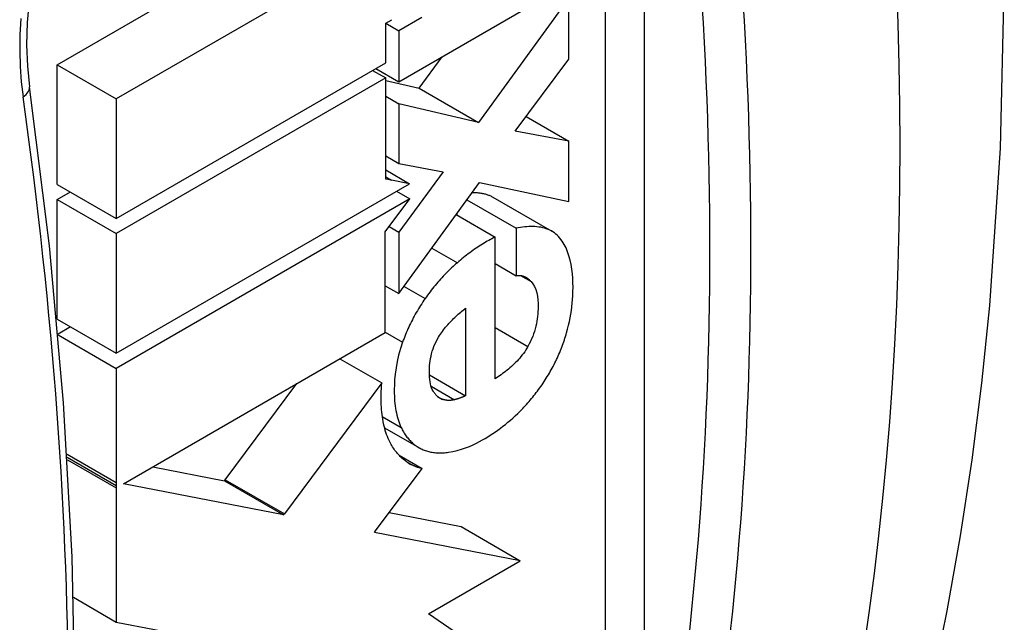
# Model space of a CAD drawing. Header units: inches. Extents: x 25.86 to 30.73, y 8.37 to 15.89.
# Tile 5 of 7: x 30.38 to 30.73, y 10.62 to 10.84. Entities that reach past the tile are written whole.
import ezdxf

# ---------------------------------------------------------------- set-up
doc = ezdxf.new("R2010")
doc.units = ezdxf.units.IN
doc.header["$MEASUREMENT"] = 0
doc.layers.add('Visible Edges(ANSI)', color=7, linetype='Continuous', lineweight=25)
doc.layers.add('Visible Tangent Edges(ANSI)', color=7, linetype='Continuous', lineweight=25)

msp = doc.modelspace()

# ---------------------------------------------------------------- linework, layer by layer
at = {"layer": 'Visible Edges(ANSI)'}
for p, q in [((30.39373429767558, 10.81957460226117), (30.48927290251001, 10.87473384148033)), ((30.51015203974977, 10.86267926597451), (30.41461343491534, 10.80752002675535)), ((30.51454263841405, 10.81356780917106), (30.57461372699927, 10.84824986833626)), ((30.57461372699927, 10.8432767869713), (30.54266092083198, 10.79920330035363)), ((30.57461372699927, 10.82154181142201), (30.57461372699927, 10.8432767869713)), ((30.52267620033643, 10.83624166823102), (30.51454263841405, 10.83154575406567)), ((30.50990175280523, 10.83422233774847), (30.51210874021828, 10.8354965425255)), ((30.50990175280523, 10.8202807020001), (30.50990175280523, 10.83422233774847)), ((30.50990420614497, 10.83422375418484), (30.51454263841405, 10.83154575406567)), ((30.51454263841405, 10.83154575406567), (30.51454263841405, 10.81356780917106)), ((30.52178178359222, 10.81125787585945), (30.52987357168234, 10.82241912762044)), ((30.39373429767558, 10.81957460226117), (30.41461343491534, 10.80752002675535)), ((30.39373429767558, 10.77732054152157), (30.39373429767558, 10.81957460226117)), ((30.41461343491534, 10.76526596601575), (30.50990175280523, 10.8202807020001)), ((30.55567436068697, 10.79611691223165), (30.57461372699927, 10.82154181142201)), ((30.50526031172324, 10.81760096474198), (30.50990175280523, 10.81492122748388)), ((30.50640865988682, 10.81826396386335), (30.51454263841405, 10.81356780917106)), ((30.50990175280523, 10.81492122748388), (30.41461343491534, 10.75990649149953)), ((30.50990175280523, 10.77916508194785), (30.50990175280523, 10.81492122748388)), ((30.50990175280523, 10.81403524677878), (30.52178178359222, 10.81125787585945)), ((30.50990175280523, 10.80845634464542), (30.51454263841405, 10.80577692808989)), ((30.52178178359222, 10.81125787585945), (30.54266092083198, 10.79920330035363)), ((30.41461343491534, 10.80752002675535), (30.41461343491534, 10.76526596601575)), ((30.54266092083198, 10.79920330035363), (30.51454263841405, 10.80577692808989)), ((30.51454263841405, 10.80577692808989), (30.51454263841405, 10.78471345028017)), ((30.55951845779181, 10.80127736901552), (30.57461372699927, 10.79256211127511)), ((30.57461372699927, 10.79256211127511), (30.55567436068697, 10.79611691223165)), ((30.57461372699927, 10.77122918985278), (30.57461372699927, 10.79256211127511)), ((30.50990175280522, 10.78739286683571), (30.51454263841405, 10.78471345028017)), ((30.51454263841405, 10.78471345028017), (30.53022827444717, 10.78169419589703)), ((30.50990175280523, 10.78241406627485), (30.51834281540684, 10.77754061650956)), ((30.53022827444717, 10.78169419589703), (30.51454263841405, 10.7604292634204)), ((30.39373429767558, 10.77732054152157), (30.41461343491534, 10.76526596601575)), ((30.41461343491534, 10.71765243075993), (30.51834281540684, 10.77754061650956)), ((30.51196464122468, 10.77876225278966), (30.50990175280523, 10.77916508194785)), ((30.51834281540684, 10.77754061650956), (30.51196464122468, 10.77876225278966)), ((30.51454263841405, 10.73869343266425), (30.54300980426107, 10.77793753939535)), ((30.54300980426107, 10.77793753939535), (30.57461372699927, 10.77122918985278)), ((30.39373429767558, 10.77196106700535), (30.39837573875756, 10.77464080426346)), ((30.51374687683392, 10.77488715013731), (30.5183883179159, 10.7722074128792)), ((30.39373429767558, 10.77196106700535), (30.41461343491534, 10.75990649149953)), ((30.39373429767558, 10.72970700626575), (30.39373429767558, 10.77196106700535)), ((30.5183883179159, 10.7722074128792), (30.41461343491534, 10.7122929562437)), ((30.50975010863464, 10.76052953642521), (30.5183883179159, 10.7722074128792)), ((30.53858825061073, 10.7718420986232), (30.55602329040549, 10.76177597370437)), ((30.54777799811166, 10.77280101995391), (30.56865713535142, 10.76074644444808)), ((30.5348151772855, 10.76664063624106), (30.54858680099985, 10.75868958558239)), ((30.53514415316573, 10.76645070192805), (30.53514415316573, 10.76709415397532)), ((30.41461343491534, 10.75990649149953), (30.41461343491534, 10.71765243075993)), ((30.50975010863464, 10.72496607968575), (30.50975010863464, 10.76052953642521)), ((30.51113236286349, 10.76239818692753), (30.51454263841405, 10.7604292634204)), ((30.51454263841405, 10.7604292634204), (30.51454263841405, 10.73869343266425)), ((30.55602329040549, 10.76177597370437), (30.55602329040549, 10.74500509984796)), ((30.54858680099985, 10.70864555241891), (30.54858680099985, 10.75868958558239)), ((30.54858680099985, 10.74929855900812), (30.55602329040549, 10.74500509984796)), ((30.50975010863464, 10.74146040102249), (30.51454263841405, 10.73869343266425)), ((30.53812923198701, 10.73360121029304), (30.53812923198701, 10.70260787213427)), ((30.39373429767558, 10.72970700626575), (30.41461343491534, 10.71765243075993)), ((30.39401889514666, 10.72451184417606), (30.39837573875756, 10.72702726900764)), ((30.41711598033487, 10.67148374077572), (30.50975010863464, 10.72496607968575)), ((30.39404959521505, 10.72416549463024), (30.41461343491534, 10.7122929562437)), ((30.49368702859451, 10.71569205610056), (30.50852144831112, 10.70712739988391)), ((30.41461343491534, 10.7122929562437), (30.41460825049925, 10.67196920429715)), ((30.50852144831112, 10.70712739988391), (30.4740443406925, 10.66087123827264)), ((30.52536860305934, 10.70997522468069), (30.53812923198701, 10.70260787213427)), ((30.45316520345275, 10.67292581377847), (30.47850996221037, 10.70692957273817)), ((30.50947897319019, 10.69129965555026), (30.52160261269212, 10.68430006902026)), ((30.51460233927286, 10.68158315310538), (30.52274156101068, 10.67688397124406)), ((30.427508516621, 10.67748387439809), (30.45289862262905, 10.67256815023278)), ((30.50630691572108, 10.65483745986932), (30.52274156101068, 10.67688397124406)), ((30.45289862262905, 10.67256815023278), (30.45316520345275, 10.67292581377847)), ((30.45289862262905, 10.67256815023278), (30.47377775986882, 10.66051357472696)), ((30.41460811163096, 10.67092790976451), (30.41460801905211, 10.67003576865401)), ((30.41460801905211, 10.67003576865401), (30.41461343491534, 10.62264685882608)), ((30.41460825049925, 10.67196920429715), (30.41460811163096, 10.67092790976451)), ((30.47377775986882, 10.66051357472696), (30.41711598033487, 10.67148374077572)), ((30.4740443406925, 10.66087123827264), (30.47377775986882, 10.66051357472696)), ((30.51112275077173, 10.66129773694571), (30.53658634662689, 10.6563700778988)), ((30.50590285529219, 10.65429378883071), (30.50630691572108, 10.65483745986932)), ((30.53658634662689, 10.6563700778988), (30.55746548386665, 10.64431550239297)), ((30.55746548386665, 10.64431550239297), (30.50590285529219, 10.65429378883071)), ((30.52499261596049, 10.62558139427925), (30.55746548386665, 10.64431550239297)), ((30.39948072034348, 10.63138373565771), (30.41461343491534, 10.62264685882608)), ((30.57461372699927, 10.59166829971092), (30.52499261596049, 10.62558139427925)), ((30.41461343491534, 10.62264685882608), (30.44164956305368, 10.61741227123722))]:
    msp.add_line(p, q, dxfattribs=at)
at = {"layer": 'Visible Edges(ANSI)', "flags": 128}
for points in [[(30.6468194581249, 10.42784348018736), (30.65690981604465, 10.45127092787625), (30.66630654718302, 10.47513943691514), (30.67501614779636, 10.49943182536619), (30.68304511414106, 10.5241310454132), (30.69039989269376, 10.54921990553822), (30.6970870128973, 10.57468129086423), (30.70311309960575, 10.60049858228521), (30.70848520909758, 10.62665834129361), (30.71320955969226, 10.6531475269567), (30.71729233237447, 10.67995301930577), (30.72073966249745, 10.70706171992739), (30.72355768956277, 10.73446047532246), (30.72733004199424, 10.79007655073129), (30.72865321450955, 10.84670203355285), (30.72756821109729, 10.90423718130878), (30.72411586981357, 10.96258202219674), (30.71833516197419, 11.02163481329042), (30.71026484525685, 11.0812899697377), (30.69994390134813, 11.14144146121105), (30.68741175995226, 11.20198103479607), (30.67271079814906, 11.2627957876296), (30.65588406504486, 11.32377225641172)], [(30.42361924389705, 10.92165977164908), (30.41885683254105, 10.91797538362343), (30.41417214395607, 10.91355911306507), (30.40963910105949, 10.90845521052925), (30.40532792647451, 10.90271933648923), (30.40128684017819, 10.89641144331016), (30.39754957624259, 10.88957463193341), (30.39417276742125, 10.88230473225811), (30.39120373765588, 10.87471808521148), (30.38866246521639, 10.86688602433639), (30.38655548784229, 10.85883736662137), (30.38491207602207, 10.85069015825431), (30.38375166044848, 10.84257404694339), (30.38307437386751, 10.83454825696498), (30.382881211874, 10.82665936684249), (30.38317496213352, 10.81903021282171), (30.38394027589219, 10.81178266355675)], [(30.38389939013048, 10.39086745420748), (30.39094786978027, 10.43915372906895), (30.39598914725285, 10.48887274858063), (30.3990161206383, 10.53992936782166), (30.40002522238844, 10.59222601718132), (30.3990167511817, 10.64566268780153), (30.39599420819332, 10.70013739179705), (30.39096506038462, 10.75554605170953), (30.38394027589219, 10.81178266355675)], [(30.54048253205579, 10.77445349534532), (30.54084169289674, 10.77445498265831), (30.54119605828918, 10.77445035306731), (30.5415456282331, 10.77443960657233), (30.54189038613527, 10.77442273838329), (30.54223036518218, 10.77439976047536), (30.54256553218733, 10.77437066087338), (30.54289592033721, 10.77433545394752), (30.54322149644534, 10.77429412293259), (30.54354227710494, 10.77424667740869), (30.5438582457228, 10.77419310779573), (30.54416943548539, 10.77413343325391), (30.54447581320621, 10.77406763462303), (30.54477739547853, 10.77399572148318), (30.54507418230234, 10.7739176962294), (30.54536615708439, 10.77383354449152), (30.54565333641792, 10.7737432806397), (30.54593572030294, 10.77364690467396), (30.54621330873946, 10.77354441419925), (30.54648610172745, 10.77343580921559), (30.54675408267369, 10.77332108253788), (30.54701725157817, 10.77320023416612), (30.54727564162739, 10.77307328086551), (30.54752921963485, 10.77294020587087), (30.5477780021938, 10.77280101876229)], [(30.57147632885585, 10.75835384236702), (30.57103055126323, 10.75886145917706), (30.57056179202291, 10.75933158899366), (30.57007068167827, 10.75976497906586), (30.56955783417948, 10.76016237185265), (30.56902391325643, 10.76052453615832), (30.56846953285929, 10.76085221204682), (30.56789534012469, 10.7611461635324), (30.56730196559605, 10.76140713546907), (30.56669005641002, 10.76163589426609), (30.56606022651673, 10.76183317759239), (30.56541312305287, 10.76199974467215), (30.56475020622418, 10.76213621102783), (30.56407384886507, 10.76224317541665), (30.56338506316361, 10.76232170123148), (30.56268481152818, 10.76237285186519), (30.56197402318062, 10.76239767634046), (30.56125366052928, 10.76239723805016), (30.56052468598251, 10.76237260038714), (30.55978804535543, 10.76232482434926), (30.55904470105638, 10.76225497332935), (30.55829559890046, 10.76216410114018), (30.55754168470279, 10.76205326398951), (30.55678393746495, 10.76192353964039), (30.55602328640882, 10.76177597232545)], [(30.54858680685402, 10.75868958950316), (30.54802578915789, 10.75840493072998), (30.54746473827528, 10.75811250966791), (30.54690367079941, 10.75781225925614), (30.5463425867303, 10.75750409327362), (30.54578153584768, 10.75718795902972), (30.5452205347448, 10.75686378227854), (30.54465958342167, 10.7565314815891), (30.54409874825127, 10.75619101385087), (30.54353801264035, 10.75584228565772), (30.54297742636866, 10.75548524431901), (30.5424169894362, 10.75511980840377), (30.54185675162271, 10.75474592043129), (30.54129706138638, 10.75436374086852), (30.54073861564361, 10.75397369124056), (30.5401814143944, 10.75357573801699), (30.53962549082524, 10.75316985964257), (30.53907082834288, 10.75275601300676), (30.53851744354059, 10.75233417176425), (30.53796533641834, 10.7519042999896), (30.53741454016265, 10.75146638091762), (30.53686503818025, 10.75102036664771), (30.5363168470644, 10.7505662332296), (30.53576998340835, 10.75010395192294), (30.53522443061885, 10.74963347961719)], [(30.57385842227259, 10.72484605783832), (30.5742279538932, 10.72619056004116), (30.57456144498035, 10.72752615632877), (30.57485982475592, 10.72885258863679), (30.57512405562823, 10.73016961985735), (30.57535506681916, 10.73147699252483), (30.57555380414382, 10.73277445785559), (30.57572121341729, 10.73406176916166), (30.57585825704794, 10.73533868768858), (30.57596667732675, 10.73661582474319), (30.57605148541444, 10.73797639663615), (30.57610763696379, 10.73942416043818), (30.57612816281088, 10.74094227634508), (30.57610607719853, 10.74251389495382), (30.57603441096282, 10.74412217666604), (30.57590619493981, 10.74575028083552), (30.57571444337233, 10.74738135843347), (30.57545218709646, 10.74899856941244), (30.57511522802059, 10.75057417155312), (30.57470492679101, 10.75207592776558), (30.57421915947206, 10.7534998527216), (30.57365566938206, 10.75484277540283), (30.57301221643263, 10.75610153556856), (30.57228651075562, 10.75727294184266), (30.57147632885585, 10.75835384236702)], [(30.53522443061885, 10.74963347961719), (30.5347142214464, 10.74918437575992), (30.53420638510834, 10.74872840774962), (30.5337009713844, 10.74826551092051), (30.53319803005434, 10.74779562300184), (30.53269766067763, 10.74731870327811), (30.53219989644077, 10.74683468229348), (30.53170480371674, 10.74634350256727), (30.53121246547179, 10.74584512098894), (30.53072293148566, 10.74533946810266), (30.5302362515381, 10.74482648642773), (30.52975252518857, 10.74430613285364), (30.52927178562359, 10.74377834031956), (30.52879454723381, 10.74324354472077), (30.52832165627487, 10.74270263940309), (30.52785316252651, 10.74215563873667), (30.52738909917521, 10.74160253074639), (30.52692946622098, 10.74104328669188), (30.5264742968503, 10.74047789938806), (30.5260235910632, 10.73990633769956), (30.52557738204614, 10.73932859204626), (30.5251356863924, 10.73874464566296), (30.52469852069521, 10.73815447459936), (30.52426588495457, 10.73755805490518), (30.52383782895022, 10.7369553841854)], [(30.55602328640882, 10.74500509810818), (30.55629992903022, 10.74506326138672), (30.55657170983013, 10.74510427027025), (30.55683861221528, 10.74512872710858), (30.55710070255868, 10.74513728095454), (30.55735794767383, 10.74513052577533), (30.55761014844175, 10.74510912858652), (30.55785684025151, 10.74507382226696), (30.55809802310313, 10.74502535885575), (30.55833371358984, 10.7449644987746), (30.55856387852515, 10.74489196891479), (30.55878858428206, 10.744808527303), (30.55900859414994, 10.74471452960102), (30.55922428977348, 10.74461042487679), (30.55943563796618, 10.74449676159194), (30.55964265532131, 10.74437411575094), (30.55984530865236, 10.74424303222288), (30.56004363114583, 10.74410409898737), (30.56023758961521, 10.74395786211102), (30.56042718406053, 10.74380488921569), (30.56061239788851, 10.74364573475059), (30.56079324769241, 10.7434809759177), (30.56096971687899, 10.74331117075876), (30.56114180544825, 10.74313688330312), (30.56130949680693, 10.74295867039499)], [(30.56130949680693, 10.74295867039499), (30.56196429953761, 10.74213251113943), (30.56251597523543, 10.74119228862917), (30.56296674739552, 10.7401408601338), (30.56331880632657, 10.7389810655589), (30.56356762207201, 10.73775717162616), (30.56371961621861, 10.73653616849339), (30.56379405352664, 10.73535233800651), (30.56381023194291, 10.73423997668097), (30.56378739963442, 10.73323335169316), (30.56374414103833, 10.73235952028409), (30.56368165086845, 10.73151641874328), (30.5635955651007, 10.73066145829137), (30.5634842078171, 10.72979579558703), (30.56334591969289, 10.72892059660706), (30.56317907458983, 10.72803704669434), (30.56298199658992, 10.72714630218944), (30.56275305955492, 10.72624954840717), (30.56249072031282, 10.72534836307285), (30.56219552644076, 10.72445000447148), (30.56186722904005, 10.72355710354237), (30.56150498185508, 10.72267012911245), (30.56110792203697, 10.72178954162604), (30.56067520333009, 10.72091580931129), (30.56020599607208, 10.72004941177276)], [(30.52383782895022, 10.7369553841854), (30.52342313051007, 10.73635777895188), (30.52301525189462, 10.73575561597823), (30.52261420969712, 10.73514889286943), (30.52222002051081, 10.73453759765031), (30.52183271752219, 10.73392173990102), (30.52145228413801, 10.73330128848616), (30.52107877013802, 10.73267626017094), (30.52071215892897, 10.73204662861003), (30.52035250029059, 10.7314124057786), (30.51999981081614, 10.73077358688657), (30.51965407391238, 10.73013014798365), (30.51931533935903, 10.72948210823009), (30.51898443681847, 10.72883108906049), (30.51866188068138, 10.72817822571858), (30.51834755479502, 10.72752354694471), (30.51804144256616, 10.72686713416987), (30.51774342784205, 10.72620901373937), (30.51745347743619, 10.72554925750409), (30.5171714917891, 10.72488790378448), (30.5168974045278, 10.72422500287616), (30.51663116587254, 10.7235606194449), (30.51637269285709, 10.72289480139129), (30.5161219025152, 10.72222758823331), (30.51587872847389, 10.72155903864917)], [(30.52860213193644, 10.7233364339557), (30.52892983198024, 10.7238575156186), (30.5292674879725, 10.72437002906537), (30.52961450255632, 10.72487397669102), (30.52997017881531, 10.72536930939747), (30.53033391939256, 10.72585603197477), (30.53070507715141, 10.72633412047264), (30.53108298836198, 10.72680354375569), (30.53146702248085, 10.72726428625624), (30.53185654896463, 10.72771633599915), (30.53225092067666, 10.72815967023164), (30.53264950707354, 10.72859427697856), (30.53305275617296, 10.72902126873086), (30.53346086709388, 10.72944138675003), (30.53387335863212, 10.72985461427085), (30.53428973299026, 10.73026092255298), (30.53470947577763, 10.73066027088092), (30.53513210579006, 10.73105264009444), (30.53555710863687, 10.7314379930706), (30.5359840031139, 10.73181630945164), (30.53641227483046, 10.7321875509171), (30.53684142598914, 10.73255168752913), (30.53727097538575, 10.73290870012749), (30.53770040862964, 10.73325855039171), (30.53812922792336, 10.73360120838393)], [(30.5674098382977, 10.70998688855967), (30.56776183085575, 10.71058121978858), (30.56810663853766, 10.71117840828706), (30.56844431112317, 10.71177846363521), (30.56877484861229, 10.71238136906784), (30.56909826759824, 10.71298712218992), (30.56941456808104, 10.71359570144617), (30.56972378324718, 10.71420711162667), (30.57002592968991, 10.71482134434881), (30.57032100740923, 10.71543838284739), (30.57060904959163, 10.71605823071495), (30.57089003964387, 10.71668086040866), (30.57116401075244, 10.71730624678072), (30.57143034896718, 10.71793289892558), (30.57168880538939, 10.71856002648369), (30.5719394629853, 10.71918757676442), (30.57218240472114, 10.71981549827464), (30.57241773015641, 10.72044374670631), (30.57264550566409, 10.72107225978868), (30.57286581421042, 10.72170098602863), (30.57307875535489, 10.72232988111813), (30.57328439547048, 10.72295888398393), (30.57348283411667, 10.72358795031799), (30.57367415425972, 10.72421702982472), (30.57385842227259, 10.72484605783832)], [(30.51587872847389, 10.72155903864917), (30.51511422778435, 10.71925107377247), (30.51447396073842, 10.71696209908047), (30.51395220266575, 10.7146938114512), (30.51354321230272, 10.71244789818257), (30.51324629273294, 10.71027198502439), (30.51305646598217, 10.70826606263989), (30.51295309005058, 10.70645895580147), (30.51291534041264, 10.70487786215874), (30.51292230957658, 10.70354993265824), (30.51295312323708, 10.70250226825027), (30.51299812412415, 10.70160465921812), (30.51306116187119, 10.70072141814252), (30.51314261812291, 10.69985300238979), (30.51324282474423, 10.69899984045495), (30.5133621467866, 10.69816237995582), (30.51350096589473, 10.69734107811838), (30.51365961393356, 10.69653636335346), (30.51383847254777, 10.69574869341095), (30.51403789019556, 10.69497850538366), (30.51425823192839, 10.69422624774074), (30.51449986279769, 10.69349236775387), (30.51476313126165, 10.69277730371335), (30.51504840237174, 10.69208150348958), (30.51535604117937, 10.69140541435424)], [(30.52668450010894, 10.70425139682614), (30.52638110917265, 10.70482945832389), (30.52612351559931, 10.70545610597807), (30.52590869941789, 10.70612539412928), (30.52573369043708, 10.70683140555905), (30.52559543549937, 10.70756817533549), (30.52549040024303, 10.70833419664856), (30.52541471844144, 10.70913497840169), (30.525367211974, 10.70996158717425), (30.52534683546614, 10.71080409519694), (30.52535251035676, 10.71165255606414), (30.5253831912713, 10.71249704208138), (30.52543784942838, 10.71332763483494), (30.5255159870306, 10.71413976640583), (30.52562127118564, 10.71495937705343), (30.52575643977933, 10.71578997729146), (30.52592371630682, 10.7166298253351), (30.52612540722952, 10.7174772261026), (30.52636375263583, 10.71833044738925), (30.52664092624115, 10.71918754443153), (30.52695609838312, 10.72003906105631), (30.52730888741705, 10.72088025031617), (30.5277002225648, 10.72171057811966), (30.52813099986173, 10.72252948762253), (30.52860213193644, 10.7233364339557)], [(30.56020599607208, 10.72004941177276), (30.5598343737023, 10.7194144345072), (30.55944537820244, 10.71879362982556), (30.55903983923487, 10.71818682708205), (30.55861858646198, 10.71759385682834), (30.55818244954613, 10.7170145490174), (30.55773313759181, 10.71644980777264), (30.5572730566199, 10.71590113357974), (30.55680341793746, 10.71536838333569), (30.55632543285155, 10.71485140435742), (30.55584027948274, 10.71435002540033), (30.55534901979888, 10.71386395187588), (30.55485059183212, 10.71339095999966), (30.55434519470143, 10.71293024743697), (30.55383375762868, 10.71248172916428), (30.55331717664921, 10.71204529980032), (30.55279636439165, 10.71162086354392), (30.5522722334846, 10.71120832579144), (30.55174567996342, 10.71080758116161), (30.55121764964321, 10.7104185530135), (30.55068900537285, 10.71004111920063), (30.55016069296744, 10.70967520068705), (30.54963362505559, 10.70932070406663), (30.54910868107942, 10.70897751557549), (30.54858680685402, 10.70864555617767)], [(30.51110003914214, 10.68681917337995), (30.51079175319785, 10.68749156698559), (30.51050210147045, 10.68818224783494), (30.51023095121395, 10.6888908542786), (30.50997813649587, 10.68961700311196), (30.5097434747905, 10.69036030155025), (30.50952683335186, 10.6911203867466), (30.50932802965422, 10.691896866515), (30.50914691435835, 10.69268936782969), (30.50898330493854, 10.69349749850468), (30.50883721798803, 10.6943200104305), (30.50870853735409, 10.69515556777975), (30.50859701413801, 10.69600372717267), (30.50850234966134, 10.69686401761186), (30.50842429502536, 10.69773599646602), (30.50836256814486, 10.69861920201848), (30.50831690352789, 10.69951318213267), (30.50828703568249, 10.7004174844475), (30.50827268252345, 10.70133164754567), (30.50827359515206, 10.70225743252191), (30.50828997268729, 10.70320355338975), (30.5083223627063, 10.70416754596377), (30.50837136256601, 10.70514548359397), (30.50843753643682, 10.70613341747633), (30.50852144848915, 10.70712740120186)], [(30.5574175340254, 10.69717456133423), (30.557878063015, 10.69764140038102), (30.5583356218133, 10.69811416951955), (30.55879009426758, 10.69859289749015), (30.55924141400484, 10.69907763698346), (30.5596895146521, 10.69956844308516), (30.56013429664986, 10.70006535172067), (30.56057567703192, 10.70056840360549), (30.56101357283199, 10.7010776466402), (30.56144791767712, 10.70159313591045), (30.56187862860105, 10.70211491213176), (30.56230560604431, 10.7026430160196), (30.56272878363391, 10.70317749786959), (30.56314769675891, 10.70371791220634), (30.56356148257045, 10.70426321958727), (30.56397007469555, 10.70481339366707), (30.56437345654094, 10.705368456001), (30.56477159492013, 10.7059284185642), (30.5651644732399, 10.70649330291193), (30.56555205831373, 10.70706312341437), (30.56593433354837, 10.70763789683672), (30.56631128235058, 10.70821764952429), (30.56668285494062, 10.7088023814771), (30.56704905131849, 10.70939212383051), (30.5674098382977, 10.70998688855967)], [(30.52999636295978, 10.70133366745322), (30.52982228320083, 10.70139633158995), (30.52965150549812, 10.70146487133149), (30.52948401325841, 10.7015392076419), (30.52931975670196, 10.70161924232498), (30.52915870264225, 10.70170488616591), (30.52900083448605, 10.70179606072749), (30.52884611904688, 10.70189267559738), (30.52869450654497, 10.70199463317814), (30.52854599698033, 10.70210186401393), (30.52840052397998, 10.70221425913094), (30.52825807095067, 10.70233174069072), (30.52811863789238, 10.70245419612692), (30.52798239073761, 10.70258134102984), (30.5278493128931, 10.70271300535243), (30.5277193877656, 10.70284907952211), (30.52759256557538, 10.70298943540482), (30.52746879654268, 10.70313394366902), (30.52734804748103, 10.703282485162), (30.52723025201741, 10.70343492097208), (30.52711541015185, 10.70359115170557), (30.52700345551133, 10.70375103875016), (30.52689433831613, 10.70391445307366), (30.526788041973, 10.70408128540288), (30.52668450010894, 10.70425139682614)], [(30.53417912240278, 10.70119937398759), (30.53398879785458, 10.70115512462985), (30.53379980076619, 10.70111550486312), (30.53361209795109, 10.70108046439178), (30.53342572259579, 10.70104999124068), (30.53324065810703, 10.70102404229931), (30.53305688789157, 10.70100257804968), (30.53287441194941, 10.70098556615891), (30.53269323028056, 10.70097297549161), (30.53251332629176, 10.70096476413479), (30.53233469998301, 10.70096090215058), (30.53215736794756, 10.70096136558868), (30.53198129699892, 10.70096609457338), (30.53180681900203, 10.70097505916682), (30.53163401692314, 10.70098818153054), (30.53146287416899, 10.70100539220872), (30.53129339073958, 10.70102662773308), (30.53112556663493, 10.70105183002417), (30.53095938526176, 10.70108092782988), (30.53079484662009, 10.70111386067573), (30.53063191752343, 10.70115054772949), (30.53047063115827, 10.70119094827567), (30.53031093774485, 10.70123497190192), (30.53015285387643, 10.7012825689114), (30.52999636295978, 10.70133366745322)], [(30.53812922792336, 10.70260787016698), (30.53796236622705, 10.70252542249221), (30.53779532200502, 10.70244543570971), (30.53762817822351, 10.70236785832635), (30.53746103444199, 10.70229265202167), (30.53729399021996, 10.70221977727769), (30.53712712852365, 10.7021491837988), (30.53696054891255, 10.70208083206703), (30.53679433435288, 10.70201467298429), (30.53662858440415, 10.70195066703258), (30.53646338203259, 10.7018887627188), (30.53629884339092, 10.70182893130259), (30.53613473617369, 10.70177100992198), (30.53597059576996, 10.70171477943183), (30.53580648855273, 10.70166021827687), (30.53564243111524, 10.70160727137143), (30.53547852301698, 10.70155593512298), (30.53531479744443, 10.70150616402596), (30.5351513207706, 10.70145793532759), (30.53498815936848, 10.70141122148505), (30.53482536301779, 10.70136599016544), (30.53466301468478, 10.70132222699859), (30.53450114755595, 10.70127988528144), (30.53433982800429, 10.7012389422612), (30.53417912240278, 10.70119937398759)], [(30.53208772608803, 10.68261752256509), (30.53366015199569, 10.68288806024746), (30.53519318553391, 10.68324957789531), (30.53667857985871, 10.68368655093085), (30.53810808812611, 10.68418345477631), (30.53947349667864, 10.68472478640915), (30.54076654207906, 10.68529500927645), (30.54197901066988, 10.6858786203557), (30.54310263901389, 10.68646008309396), (30.54412921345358, 10.68702389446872), (30.5450575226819, 10.68755869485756), (30.54596200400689, 10.68810137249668), (30.54686447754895, 10.68866466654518), (30.54776457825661, 10.68924894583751), (30.54866200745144, 10.68985462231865), (30.54955643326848, 10.69048207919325), (30.55044752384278, 10.69113171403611), (30.55133496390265, 10.69180392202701), (30.55221842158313, 10.6924990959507), (30.55309759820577, 10.6932176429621), (30.55397212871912, 10.69395993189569), (30.55484171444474, 10.69472637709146), (30.55570602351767, 10.69551736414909), (30.5565647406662, 10.69633329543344), (30.5574175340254, 10.69717456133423)], [(30.51535604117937, 10.69140541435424), (30.51555622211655, 10.69099778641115), (30.51576302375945, 10.69059808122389), (30.51597652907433, 10.69020641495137), (30.51619680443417, 10.68982289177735), (30.51642388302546, 10.68944759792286), (30.51665784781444, 10.68908064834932), (30.51689874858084, 10.68872214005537), (30.51714665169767, 10.6883721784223), (30.51740162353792, 10.68803086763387), (30.51766371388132, 10.68769830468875), (30.51793298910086, 10.68737459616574), (30.51820951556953, 10.68705984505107), (30.51849301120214, 10.68675450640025), (30.51878294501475, 10.68645919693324), (30.51907931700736, 10.68617393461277), (30.51938214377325, 10.68589873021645), (30.51969142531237, 10.68563358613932), (30.52000714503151, 10.68537849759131), (30.52032933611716, 10.68513348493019), (30.52065798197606, 10.68489854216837), (30.52099308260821, 10.68467367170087), (30.52133465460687, 10.68445888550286), (30.52168269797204, 10.6842541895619), (30.5220372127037, 10.68405958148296)], [(30.51882821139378, 10.67833769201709), (30.51841865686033, 10.67856224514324), (30.51801640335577, 10.67879860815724), (30.51762146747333, 10.67904673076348), (30.51723388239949, 10.67930656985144), (30.51685368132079, 10.67957808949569), (30.51648088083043, 10.67986123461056), (30.51611549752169, 10.6801559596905), (30.51575756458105, 10.68046222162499), (30.51540709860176, 10.68077997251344), (30.51506414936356, 10.68110917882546), (30.51472871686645, 10.68144978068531), (30.51440085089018, 10.68180174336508), (30.51408094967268, 10.68216454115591), (30.51376927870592, 10.68253777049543), (30.51346582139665, 10.68292132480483), (30.5131705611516, 10.68331509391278), (30.51288344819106, 10.68371895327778), (30.51260446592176, 10.68413279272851), (30.51233359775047, 10.68455650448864), (30.51207081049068, 10.68498997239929), (30.51181608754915, 10.68543308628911), (30.51156941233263, 10.68588573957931), (30.51133073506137, 10.68634780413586), (30.51110003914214, 10.68681917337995)], [(30.5220372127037, 10.68405958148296), (30.52239972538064, 10.68387438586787), (30.52276761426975, 10.68370027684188), (30.52314086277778, 10.6835372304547), (30.52351948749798, 10.6833852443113), (30.52390345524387, 10.68324428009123), (30.52429276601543, 10.6831143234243), (30.52468740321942, 10.68299535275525), (30.52508736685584, 10.68288735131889), (30.52549262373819, 10.68279028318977), (30.52590319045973, 10.68270414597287), (30.5263190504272, 10.6826289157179), (30.52674017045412, 10.68256456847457), (30.5271656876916, 10.68251117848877), (30.52759508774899, 10.68246870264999), (30.5280283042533, 10.68243702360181), (30.52846525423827, 10.68241600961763), (30.52890588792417, 10.68240554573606), (30.52935013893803, 10.68240551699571), (30.52979792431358, 10.68241578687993), (30.5302491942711, 10.68243624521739), (30.5307038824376, 10.68246677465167), (30.53116190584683, 10.68250724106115), (30.5316231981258, 10.68255752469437), (30.53208772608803, 10.68261752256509)], [(30.52274156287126, 10.67688397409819), (30.5225688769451, 10.6769249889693), (30.52239698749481, 10.67696766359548), (30.52222591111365, 10.67701201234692), (30.52205561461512, 10.6770580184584), (30.52188613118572, 10.6771057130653), (30.52171744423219, 10.67715508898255), (30.52154957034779, 10.67720616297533), (30.52138249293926, 10.67725893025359), (30.52121624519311, 10.67731341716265), (30.52105081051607, 10.67736961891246), (30.52088618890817, 10.6774275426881), (30.52072239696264, 10.67748720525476), (30.52055946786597, 10.6775485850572), (30.52039746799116, 10.67761168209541), (30.52023638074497, 10.67767648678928), (30.52007622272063, 10.67774301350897), (30.5199169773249, 10.67781125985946), (30.51975866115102, 10.67788124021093), (30.51960127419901, 10.67795295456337), (30.51944479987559, 10.67802640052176), (30.51928927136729, 10.67810160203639), (30.51913465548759, 10.67817854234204), (30.51898096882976, 10.67825723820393), (30.51882821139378, 10.67833769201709)]]:
    msp.add_lwpolyline(points, dxfattribs=at)
at = {"layer": 'Visible Tangent Edges(ANSI)'}
for p, q in [((30.58744729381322, 10.97659103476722), (30.58744729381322, 10.55869908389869)), ((30.60136671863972, 10.55869908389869), (30.60136671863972, 10.97659103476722)), ((30.50990175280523, 10.77995326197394), (30.51196464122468, 10.77876225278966)), ((30.5262407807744, 10.75482019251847), (30.53522443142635, 10.74963347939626)), ((30.55757880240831, 10.74511258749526), (30.56130949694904, 10.7429586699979)), ((30.51639778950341, 10.74125089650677), (30.52383783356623, 10.73695538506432)), ((30.50975010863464, 10.72509740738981), (30.51587873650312, 10.72155904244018)), ((30.54858680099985, 10.72675776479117), (30.56020600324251, 10.72004941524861)), ((30.52596179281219, 10.70594365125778), (30.53417912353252, 10.70119937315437)), ((30.52823816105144, 10.70234876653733), (30.52999636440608, 10.70133366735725)), ((30.50869504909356, 10.69525113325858), (30.51535603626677, 10.69140541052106)), ((30.39721653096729, 10.6820103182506), (30.41460825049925, 10.67196920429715)), ((30.39728258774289, 10.68093080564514), (30.41460811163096, 10.67092790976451)), ((30.39733855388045, 10.68000629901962), (30.41460801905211, 10.67003576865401)), ((30.51782345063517, 10.6789177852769), (30.51882820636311, 10.67833768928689)), ((30.45316520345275, 10.67292581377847), (30.4740443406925, 10.66087123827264))]:
    msp.add_line(p, q, dxfattribs=at)
at = {"layer": 'Visible Tangent Edges(ANSI)', "flags": 128}
msp.add_lwpolyline([(30.38083579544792, 10.83591448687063), (30.38053023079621, 10.83018183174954), (30.38045609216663, 10.82451172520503), (30.38061535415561, 10.81893399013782), (30.38100697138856, 10.81349090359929), (30.38162740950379, 10.80821554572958)], dxfattribs=at)
at = {"layer": 'Visible Tangent Edges(ANSI)'}
for centre, major_axis, ratio, start_param, end_param in [((29.6810530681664, 11.37448613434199), (0.7147144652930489, -1.237921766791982), 0.577350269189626, 0.3922751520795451, 1.178521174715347), ((29.61567010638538, 11.33673726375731), (0.7133886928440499, -1.235625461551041), 0.5773502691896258, 0.6050632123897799, 0.9657331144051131), ((29.62323639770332, 11.34110566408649), (-0.7182912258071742, 1.244116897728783), 0.5773502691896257, 3.746655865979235, 4.107325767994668), ((30.3741950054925, 10.81040248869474), (0.0097452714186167, 0.001380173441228), 0.4671747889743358, 5.511180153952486, 6.283185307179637), ((29.35876732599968, 11.18841437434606), (0.7346522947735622, -1.272455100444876), 0.577350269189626, 0.609149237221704, 0.9616470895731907)]:
    msp.add_ellipse(centre, major_axis=major_axis, ratio=ratio, start_param=start_param, end_param=end_param, dxfattribs=at)

doc.saveas('drawing.dxf')
